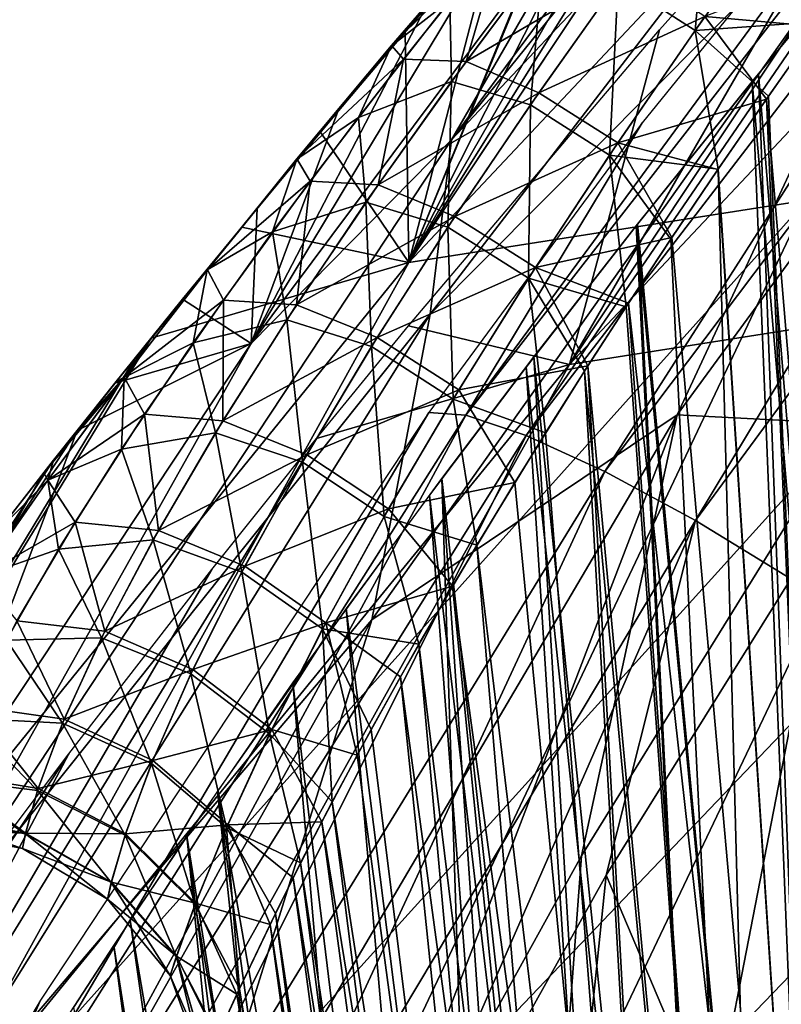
# Model space of a CAD drawing. Header units: millimetres. Extents: x -148 to 148, y -42 to 96.
# Tile 15 of 132: x -137 to -129, y 28 to 39. Entities that reach past the tile are written whole.
import ezdxf

# ---------------------------------------------------------------- set-up
doc = ezdxf.new("R2010")
doc.units = ezdxf.units.MM
doc.header["$LTSCALE"] = 127.314815
for name, color, linetype in [('163', 7, 'CONTINUOUS'), ('165', 7, 'CONTINUOUS'), ('169', 7, 'CONTINUOUS'), ('170', 7, 'CONTINUOUS'), ('185', 7, 'CONTINUOUS'), ('189', 7, 'CONTINUOUS'), ('190', 7, 'CONTINUOUS'), ('203', 7, 'CONTINUOUS'), ('206', 7, 'CONTINUOUS'), ('216', 7, 'CONTINUOUS'), ('218', 7, 'CONTINUOUS'), ('234', 7, 'CONTINUOUS'), ('237', 7, 'CONTINUOUS')]:
    doc.layers.add(name, color=color, linetype=linetype)

msp = doc.modelspace()

# ---------------------------------------------------------------- linework, layer by layer
at = {"layer": '163', "color": 40, "linetype": 'Continuous', "true_color": 0xfaa000}
for points in [[(-123.34, 46.279, 25.943), (-126.679, 45.458, 14.155), (-132.881, 36.129, 22.648), (-123.34, 46.279, 25.943)], [(-128.749, 36.776, 35.033), (-123.34, 46.279, 25.943), (-132.881, 36.129, 22.648), (-128.749, 36.776, 35.033)], [(-126.679, 45.458, 14.155), (-126.696, 45.44, 14.152), (-132.881, 36.129, 22.648), (-126.679, 45.458, 14.155)], [(-132.881, 36.129, 22.648), (-126.696, 45.44, 14.152), (-127.801, 44.265, 13.944), (-132.881, 36.129, 22.648)], [(-128.89, 43.086, 13.67), (-132.881, 36.129, 22.648), (-127.801, 44.265, 13.944), (-128.89, 43.086, 13.67)], [(-129.957, 41.91, 13.333), (-132.881, 36.129, 22.648), (-128.89, 43.086, 13.67), (-129.957, 41.91, 13.333)], [(-130.959, 40.786, 12.95), (-132.881, 36.129, 22.648), (-129.957, 41.91, 13.333), (-130.959, 40.786, 12.95)], [(-130.99, 40.752, 12.937), (-132.881, 36.129, 22.648), (-130.959, 40.786, 12.95), (-130.99, 40.752, 12.937)], [(-131.979, 39.621, 12.488), (-132.881, 36.129, 22.648), (-130.99, 40.752, 12.937), (-131.979, 39.621, 12.488)], [(-132.919, 38.527, 11.992), (-132.881, 36.129, 22.648), (-131.979, 39.621, 12.488), (-132.919, 38.527, 11.992)], [(-133.799, 37.485, 11.459), (-132.881, 36.129, 22.648), (-132.919, 38.527, 11.992), (-133.799, 37.485, 11.459)], [(-134.618, 36.498, 10.893), (-132.881, 36.129, 22.648), (-133.799, 37.485, 11.459), (-134.618, 36.498, 10.893)], [(-127.156, 26.724, 54.953), (-123.229, 37.286, 47.15), (-133.688, 26.334, 41.609), (-127.156, 26.724, 54.953)], [(-123.229, 37.286, 47.15), (-128.749, 36.776, 35.033), (-133.688, 26.334, 41.609), (-123.229, 37.286, 47.15)], [(-128.749, 36.776, 35.033), (-132.881, 36.129, 22.648), (-138.582, 25.822, 27.88), (-128.749, 36.776, 35.033)], [(-133.688, 26.334, 41.609), (-128.749, 36.776, 35.033), (-138.582, 25.822, 27.88), (-133.688, 26.334, 41.609)], [(-135.56, 35.342, 10.147), (-132.881, 36.129, 22.648), (-134.618, 36.498, 10.893), (-135.56, 35.342, 10.147)], [(-132.881, 36.129, 22.648), (-135.56, 35.342, 10.147), (-141.753, 25.185, 13.948), (-132.881, 36.129, 22.648)], [(-138.582, 25.822, 27.88), (-132.881, 36.129, 22.648), (-141.753, 25.185, 13.948), (-138.582, 25.822, 27.88)], [(-135.56, 35.342, 10.147), (-135.721, 35.143, 10.008), (-141.753, 25.185, 13.948), (-135.56, 35.342, 10.147)], [(-141.753, 25.185, 13.948), (-135.721, 35.143, 10.008), (-136.673, 33.945, 9.099), (-141.753, 25.185, 13.948)], [(-137.129, 33.363, 8.605), (-141.753, 25.185, 13.948), (-136.673, 33.945, 9.099), (-137.129, 33.363, 8.605)]]:
    msp.add_3dface(points, dxfattribs=at)
at = {"layer": '165', "color": 40, "linetype": 'Continuous', "true_color": 0xfaa000}
for points in [[(-130.727, 40.368, -16.668), (-134.519, 35.289, -17.739), (-131.756, 39.877, -12.596), (-130.727, 40.368, -16.668)], [(-131.756, 39.877, -12.596), (-134.519, 35.289, -17.739), (-132.717, 38.764, -12.105), (-131.756, 39.877, -12.596)], [(-132.717, 38.764, -12.105), (-134.519, 35.289, -17.739), (-133.619, 37.699, -11.574), (-132.717, 38.764, -12.105)], [(-133.619, 37.699, -11.574), (-134.519, 35.289, -17.739), (-134.459, 36.691, -11.009), (-133.619, 37.699, -11.574)], [(-134.459, 36.691, -11.009), (-134.519, 35.289, -17.739), (-135.232, 35.748, -10.42), (-134.459, 36.691, -11.009)], [(-134.519, 35.289, -17.739), (-135.935, 34.875, -9.816), (-135.232, 35.748, -10.42), (-134.519, 35.289, -17.739)], [(-137.933, 30.14, -18.726), (-136.327, 34.383, -9.447), (-134.519, 35.289, -17.739), (-137.933, 30.14, -18.726)], [(-136.327, 34.383, -9.447), (-135.935, 34.875, -9.816), (-134.519, 35.289, -17.739), (-136.327, 34.383, -9.447)], [(-140.934, 27.371, -9.829), (-136.327, 34.383, -9.447), (-137.933, 30.14, -18.726), (-140.934, 27.371, -9.829)], [(-136.327, 34.383, -9.447), (-140.934, 27.371, -9.829), (-136.572, 34.074, -9.204), (-136.327, 34.383, -9.447)], [(-136.572, 34.074, -9.204), (-140.934, 27.371, -9.829), (-137.129, 33.363, -8.605), (-136.572, 34.074, -9.204)]]:
    msp.add_3dface(points, dxfattribs=at)
at = {"layer": '169', "color": 40, "linetype": 'Continuous', "true_color": 0xfaa000}
for points in [[(-129.147, 37.857, 9.182), (-128.599, 38.634, 9.479), (-128.151, 13.913, 5.068), (-129.147, 37.857, 9.182)], [(-129.668, 37.101, 8.869), (-129.147, 37.857, 9.182), (-128.151, 13.913, 5.068), (-129.668, 37.101, 8.869)], [(-130.161, 36.372, 8.544), (-129.668, 37.101, 8.869), (-129.055, 13.913, 4.707), (-130.161, 36.372, 8.544)], [(-129.055, 13.913, 4.707), (-129.668, 37.101, 8.869), (-128.151, 13.913, 5.068), (-129.055, 13.913, 4.707)], [(-130.624, 35.67, 8.208), (-130.161, 36.372, 8.544), (-129.055, 13.913, 4.707), (-130.624, 35.67, 8.208)], [(-131.059, 34.999, 7.864), (-130.624, 35.67, 8.208), (-129.055, 13.913, 4.707), (-131.059, 34.999, 7.864)], [(-131.462, 34.361, 7.517), (-131.059, 34.999, 7.864), (-129.852, 13.913, 4.279), (-131.462, 34.361, 7.517)], [(-129.852, 13.913, 4.279), (-131.059, 34.999, 7.864), (-129.055, 13.913, 4.707), (-129.852, 13.913, 4.279)], [(-132.176, 33.191, 6.818), (-131.462, 34.361, 7.517), (-129.852, 13.913, 4.279), (-132.176, 33.191, 6.818)], [(-132.778, 32.163, 6.128), (-132.176, 33.191, 6.818), (-130.539, 13.913, 3.802), (-132.778, 32.163, 6.128)], [(-130.539, 13.913, 3.802), (-132.176, 33.191, 6.818), (-129.852, 13.913, 4.279), (-130.539, 13.913, 3.802)], [(-133.273, 31.278, 5.461), (-132.778, 32.163, 6.128), (-131.114, 13.913, 3.29), (-133.273, 31.278, 5.461)], [(-131.114, 13.913, 3.29), (-132.778, 32.163, 6.128), (-130.539, 13.913, 3.802), (-131.114, 13.913, 3.29)], [(-133.678, 30.524, 4.823), (-133.273, 31.278, 5.461), (-131.114, 13.913, 3.29), (-133.678, 30.524, 4.823)], [(-134.006, 29.89, 4.218), (-133.678, 30.524, 4.823), (-131.582, 13.913, 2.757), (-134.006, 29.89, 4.218)], [(-131.582, 13.913, 2.757), (-133.678, 30.524, 4.823), (-131.114, 13.913, 3.29), (-131.582, 13.913, 2.757)], [(-134.268, 29.364, 3.647), (-134.006, 29.89, 4.218), (-131.951, 13.913, 2.212), (-134.268, 29.364, 3.647)], [(-131.951, 13.913, 2.212), (-134.006, 29.89, 4.218), (-131.582, 13.913, 2.757), (-131.951, 13.913, 2.212)], [(-134.642, 28.583, 2.595), (-134.268, 29.364, 3.647), (-132.229, 13.913, 1.661), (-134.642, 28.583, 2.595)], [(-132.229, 13.913, 1.661), (-134.268, 29.364, 3.647), (-131.951, 13.913, 2.212), (-132.229, 13.913, 1.661)], [(-134.866, 28.094, 1.646), (-134.642, 28.583, 2.595), (-132.422, 13.913, 1.108), (-134.866, 28.094, 1.646)], [(-132.422, 13.913, 1.108), (-134.642, 28.583, 2.595), (-132.229, 13.913, 1.661), (-132.422, 13.913, 1.108)]]:
    msp.add_3dface(points, dxfattribs=at)
at = {"layer": '170', "color": 40, "linetype": 'Continuous', "true_color": 0xfaa000}
for points in [[(-128.637, 38.581, -9.459), (-129.167, 37.828, -9.171), (-127.158, 13.913, -5.342), (-128.637, 38.581, -9.459)], [(-129.167, 37.828, -9.171), (-129.672, 37.096, -8.867), (-128.151, 13.913, -5.068), (-129.167, 37.828, -9.171)], [(-127.158, 13.913, -5.342), (-129.167, 37.828, -9.171), (-128.151, 13.913, -5.068), (-127.158, 13.913, -5.342)], [(-129.672, 37.096, -8.867), (-130.149, 36.389, -8.552), (-128.151, 13.913, -5.068), (-129.672, 37.096, -8.867)], [(-130.149, 36.389, -8.552), (-130.6, 35.708, -8.227), (-128.151, 13.913, -5.068), (-130.149, 36.389, -8.552)], [(-130.6, 35.708, -8.227), (-131.023, 35.054, -7.894), (-129.055, 13.913, -4.707), (-130.6, 35.708, -8.227)], [(-128.151, 13.913, -5.068), (-130.6, 35.708, -8.227), (-129.055, 13.913, -4.707), (-128.151, 13.913, -5.068)], [(-131.023, 35.054, -7.894), (-131.781, 33.844, -7.218), (-129.852, 13.913, -4.279), (-131.023, 35.054, -7.894)], [(-129.055, 13.913, -4.707), (-131.023, 35.054, -7.894), (-129.852, 13.913, -4.279), (-129.055, 13.913, -4.707)], [(-131.781, 33.844, -7.218), (-132.428, 32.766, -6.542), (-129.852, 13.913, -4.279), (-131.781, 33.844, -7.218)], [(-132.428, 32.766, -6.542), (-132.97, 31.823, -5.88), (-130.539, 13.913, -3.802), (-132.428, 32.766, -6.542)], [(-129.852, 13.913, -4.279), (-132.428, 32.766, -6.542), (-130.539, 13.913, -3.802), (-129.852, 13.913, -4.279)], [(-132.97, 31.823, -5.88), (-133.418, 31.011, -5.243), (-131.114, 13.913, -3.29), (-132.97, 31.823, -5.88)], [(-130.539, 13.913, -3.802), (-132.97, 31.823, -5.88), (-131.114, 13.913, -3.29), (-130.539, 13.913, -3.802)], [(-133.418, 31.011, -5.243), (-133.786, 30.318, -4.634), (-131.114, 13.913, -3.29), (-133.418, 31.011, -5.243)], [(-133.786, 30.318, -4.634), (-134.084, 29.736, -4.058), (-131.582, 13.913, -2.757), (-133.786, 30.318, -4.634)], [(-131.114, 13.913, -3.29), (-133.786, 30.318, -4.634), (-131.582, 13.913, -2.757), (-131.114, 13.913, -3.29)], [(-134.084, 29.736, -4.058), (-134.324, 29.251, -3.512), (-131.951, 13.913, -2.212), (-134.084, 29.736, -4.058)], [(-131.582, 13.913, -2.757), (-134.084, 29.736, -4.058), (-131.951, 13.913, -2.212), (-131.582, 13.913, -2.757)], [(-134.324, 29.251, -3.512), (-134.668, 28.527, -2.503), (-132.229, 13.913, -1.661), (-134.324, 29.251, -3.512)], [(-131.951, 13.913, -2.212), (-134.324, 29.251, -3.512), (-132.229, 13.913, -1.661), (-131.951, 13.913, -2.212)], [(-134.668, 28.527, -2.503), (-134.876, 28.073, -1.591), (-132.422, 13.913, -1.108), (-134.668, 28.527, -2.503)], [(-132.229, 13.913, -1.661), (-134.668, 28.527, -2.503), (-132.422, 13.913, -1.108), (-132.229, 13.913, -1.661)]]:
    msp.add_3dface(points, dxfattribs=at)
at = {"layer": '185', "color": 40, "linetype": 'Continuous', "true_color": 0xfaa000}
for points in [[(-131.212, 35.071, 22.296), (-121.903, 44.965, 25.476), (-127.143, 35.711, 34.472), (-131.212, 35.071, 22.296)], [(-125.174, 44.158, 13.937), (-121.903, 44.965, 25.476), (-131.212, 35.071, 22.296), (-125.174, 44.158, 13.937)], [(-127.244, 41.94, 13.493), (-125.174, 44.158, 13.937), (-131.212, 35.071, 22.296), (-127.244, 41.94, 13.493)], [(-130.279, 38.546, 12.361), (-127.244, 41.94, 13.493), (-131.212, 35.071, 22.296), (-130.279, 38.546, 12.361)], [(-132.886, 35.471, 10.818), (-130.279, 38.546, 12.361), (-131.212, 35.071, 22.296), (-132.886, 35.471, 10.818)], [(-131.983, 25.545, 40.871), (-121.706, 36.218, 46.396), (-125.558, 25.933, 54.008), (-131.983, 25.545, 40.871)], [(-127.143, 35.711, 34.472), (-121.706, 36.218, 46.396), (-131.983, 25.545, 40.871), (-127.143, 35.711, 34.472)], [(-136.795, 25.038, 27.368), (-127.143, 35.711, 34.472), (-131.983, 25.545, 40.871), (-136.795, 25.038, 27.368)], [(-131.212, 35.071, 22.296), (-127.143, 35.711, 34.472), (-136.795, 25.038, 27.368), (-131.212, 35.071, 22.296)], [(-133.843, 34.299, 10.073), (-132.886, 35.471, 10.818), (-131.212, 35.071, 22.296), (-133.843, 34.299, 10.073)], [(-139.911, 24.409, 13.683), (-131.212, 35.071, 22.296), (-136.795, 25.038, 27.368), (-139.911, 24.409, 13.683)], [(-133.843, 34.299, 10.073), (-131.212, 35.071, 22.296), (-139.911, 24.409, 13.683), (-133.843, 34.299, 10.073)], [(-134.93, 32.939, 9.069), (-133.843, 34.299, 10.073), (-139.911, 24.409, 13.683), (-134.93, 32.939, 9.069)], [(-136.414, 31.025, 7.303), (-134.93, 32.939, 9.069), (-139.911, 24.409, 13.683), (-136.414, 31.025, 7.303)], [(-141.269, 23.656, 0), (-136.414, 31.025, 7.303), (-139.911, 24.409, 13.683), (-141.269, 23.656, 0)], [(-137.434, 29.668, 5.628), (-136.414, 31.025, 7.303), (-141.269, 23.656, 0), (-137.434, 29.668, 5.628)]]:
    msp.add_3dface(points, dxfattribs=at)
at = {"layer": '189', "color": 40, "linetype": 'Continuous', "true_color": 0xfaa000}
for points in [[(-129.251, 38.091, 11.308), (-127.237, 13.566, 7.336), (-127.875, 39.751, 11.912), (-129.251, 38.091, 11.308)], [(-130.521, 36.51, 10.609), (-128.33, 13.566, 7.075), (-129.251, 38.091, 11.308), (-130.521, 36.51, 10.609)], [(-128.33, 13.566, 7.075), (-127.237, 13.566, 7.336), (-129.251, 38.091, 11.308), (-128.33, 13.566, 7.075)], [(-131.664, 35.043, 9.841), (-129.353, 13.566, 6.724), (-130.521, 36.51, 10.609), (-131.664, 35.043, 9.841)], [(-129.353, 13.566, 6.724), (-128.33, 13.566, 7.075), (-130.521, 36.51, 10.609), (-129.353, 13.566, 6.724)], [(-132.669, 33.712, 9.03), (-130.29, 13.566, 6.294), (-131.664, 35.043, 9.841), (-132.669, 33.712, 9.03)], [(-130.29, 13.566, 6.294), (-129.353, 13.566, 6.724), (-131.664, 35.043, 9.841), (-130.29, 13.566, 6.294)], [(-133.533, 32.533, 8.201), (-131.133, 13.566, 5.799), (-132.669, 33.712, 9.03), (-133.533, 32.533, 8.201)], [(-131.133, 13.566, 5.799), (-130.29, 13.566, 6.294), (-132.669, 33.712, 9.03), (-131.133, 13.566, 5.799)], [(-134.87, 30.637, 6.568), (-131.878, 13.566, 5.252), (-133.533, 32.533, 8.201), (-134.87, 30.637, 6.568)], [(-131.878, 13.566, 5.252), (-131.133, 13.566, 5.799), (-133.533, 32.533, 8.201), (-131.878, 13.566, 5.252)], [(-135.777, 29.293, 5.038), (-133.076, 13.566, 4.044), (-134.87, 30.637, 6.568), (-135.777, 29.293, 5.038)], [(-133.076, 13.566, 4.044), (-132.525, 13.566, 4.664), (-134.87, 30.637, 6.568), (-133.076, 13.566, 4.044)], [(-132.525, 13.566, 4.664), (-131.878, 13.566, 5.252), (-134.87, 30.637, 6.568), (-132.525, 13.566, 4.664)], [(-136.367, 28.389, 3.638), (-133.533, 13.566, 3.401), (-135.777, 29.293, 5.038), (-136.367, 28.389, 3.638)], [(-133.533, 13.566, 3.401), (-133.076, 13.566, 4.044), (-135.777, 29.293, 5.038), (-133.533, 13.566, 3.401)]]:
    msp.add_3dface(points, dxfattribs=at)
at = {"layer": '190', "color": 40, "linetype": 'Continuous', "true_color": 0xfaa000}
for points in [[(-129.316, 38.011, -11.276), (-128.032, 39.565, -11.851), (-127.237, 13.566, -7.336), (-129.316, 38.011, -11.276)], [(-130.506, 36.529, -10.618), (-129.316, 38.011, -11.276), (-128.33, 13.566, -7.075), (-130.506, 36.529, -10.618)], [(-128.33, 13.566, -7.075), (-129.316, 38.011, -11.276), (-127.237, 13.566, -7.336), (-128.33, 13.566, -7.075)], [(-131.583, 35.148, -9.9), (-130.506, 36.529, -10.618), (-129.353, 13.566, -6.724), (-131.583, 35.148, -9.9)], [(-129.353, 13.566, -6.724), (-130.506, 36.529, -10.618), (-128.33, 13.566, -7.075), (-129.353, 13.566, -6.724)], [(-132.54, 33.884, -9.142), (-131.583, 35.148, -9.9), (-130.29, 13.566, -6.293), (-132.54, 33.884, -9.142)], [(-130.29, 13.566, -6.293), (-131.583, 35.148, -9.9), (-129.353, 13.566, -6.724), (-130.29, 13.566, -6.293)], [(-134.086, 31.76, -7.588), (-132.54, 33.884, -9.142), (-131.879, 13.566, -5.251), (-134.086, 31.76, -7.588)], [(-131.134, 13.566, -5.798), (-132.54, 33.884, -9.142), (-130.29, 13.566, -6.293), (-131.134, 13.566, -5.798)], [(-131.879, 13.566, -5.251), (-132.54, 33.884, -9.142), (-131.134, 13.566, -5.798), (-131.879, 13.566, -5.251)], [(-135.19, 30.168, -6.082), (-134.086, 31.76, -7.588), (-132.526, 13.566, -4.663), (-135.19, 30.168, -6.082)], [(-132.526, 13.566, -4.663), (-134.086, 31.76, -7.588), (-131.879, 13.566, -5.251), (-132.526, 13.566, -4.663)], [(-135.948, 29.033, -4.681), (-135.19, 30.168, -6.082), (-133.534, 13.566, -3.4), (-135.948, 29.033, -4.681)], [(-133.534, 13.566, -3.4), (-135.19, 30.168, -6.082), (-133.076, 13.566, -4.044), (-133.534, 13.566, -3.4)], [(-133.076, 13.566, -4.044), (-135.19, 30.168, -6.082), (-132.526, 13.566, -4.663), (-133.076, 13.566, -4.044)], [(-136.449, 28.261, -3.392), (-135.948, 29.033, -4.681), (-133.902, 13.566, -2.739), (-136.449, 28.261, -3.392)], [(-133.902, 13.566, -2.739), (-135.948, 29.033, -4.681), (-133.534, 13.566, -3.4), (-133.902, 13.566, -2.739)]]:
    msp.add_3dface(points, dxfattribs=at)
at = {"layer": '203', "color": 40, "linetype": 'Continuous', "true_color": 0xfaa000}
for points in [[(-132.266, 14.095, -26.085), (-128.31, 34.452, -22.074), (-125.158, 17.488, -24.611), (-132.266, 14.095, -26.085)], [(-131.088, 29.965, -23.205), (-128.31, 34.452, -22.074), (-132.266, 14.095, -26.085), (-131.088, 29.965, -23.205)], [(-133.579, 25.458, -24.272), (-131.088, 29.965, -23.205), (-132.266, 14.095, -26.085), (-133.579, 25.458, -24.272)]]:
    msp.add_3dface(points, dxfattribs=at)
at = {"layer": '206', "color": 40, "linetype": 'Continuous', "true_color": 0xfaa000}
for points in [[(-128.915, 32.842, -20.386), (-130.832, 29.764, -21.164), (-125.476, 17.121, -22.67), (-128.915, 32.842, -20.386)], [(-130.832, 29.764, -21.164), (-133.998, 24.08, -22.514), (-132.484, 13.758, -24.126), (-130.832, 29.764, -21.164)], [(-125.476, 17.121, -22.67), (-130.832, 29.764, -21.164), (-132.484, 13.758, -24.126), (-125.476, 17.121, -22.67)]]:
    msp.add_3dface(points, dxfattribs=at)
at = {"layer": '216', "color": 40, "linetype": 'Continuous', "true_color": 0xfaa000}
for points in [[(-132.289, 34.543, -18.066), (-126.19, 42.85, -15.056), (-130.457, 37.582, -16.3), (-132.289, 34.543, -18.066)], [(-125.858, 42.814, -16.039), (-126.19, 42.85, -15.056), (-132.289, 34.543, -18.066), (-125.858, 42.814, -16.039)], [(-125.858, 42.814, -16.039), (-132.289, 34.543, -18.066), (-131.663, 34.333, -19.028), (-125.858, 42.814, -16.039)], [(-125.325, 42.593, -16.902), (-125.858, 42.814, -16.039), (-131.663, 34.333, -19.028), (-125.325, 42.593, -16.902)], [(-125.325, 42.593, -16.902), (-131.663, 34.333, -19.028), (-130.846, 33.958, -19.773), (-125.325, 42.593, -16.902)], [(-124.635, 42.205, -17.573), (-125.325, 42.593, -16.902), (-130.846, 33.958, -19.773), (-124.635, 42.205, -17.573)], [(-124.635, 42.205, -17.573), (-130.846, 33.958, -19.773), (-129.904, 33.447, -20.238), (-124.635, 42.205, -17.573)], [(-123.846, 41.682, -17.998), (-124.635, 42.205, -17.573), (-129.904, 33.447, -20.238), (-123.846, 41.682, -17.998)], [(-128.915, 32.842, -20.386), (-123.846, 41.682, -17.998), (-129.904, 33.447, -20.238), (-128.915, 32.842, -20.386)], [(-132.673, 34.57, -16.963), (-132.289, 34.543, -18.066), (-130.457, 37.582, -16.3), (-132.673, 34.57, -16.963)], [(-136.707, 28.463, -18.203), (-137.935, 25.639, -19.955), (-132.673, 34.57, -16.963), (-136.707, 28.463, -18.203)], [(-132.673, 34.57, -16.963), (-137.935, 25.639, -19.955), (-132.289, 34.543, -18.066), (-132.673, 34.57, -16.963)], [(-137.935, 25.639, -19.955), (-137.213, 25.454, -21.022), (-132.289, 34.543, -18.066), (-137.935, 25.639, -19.955)], [(-132.289, 34.543, -18.066), (-137.213, 25.454, -21.022), (-131.663, 34.333, -19.028), (-132.289, 34.543, -18.066)], [(-137.213, 25.454, -21.022), (-136.264, 25.112, -21.844), (-131.663, 34.333, -19.028), (-137.213, 25.454, -21.022)], [(-131.663, 34.333, -19.028), (-136.264, 25.112, -21.844), (-130.846, 33.958, -19.773), (-131.663, 34.333, -19.028)], [(-136.264, 25.112, -21.844), (-135.163, 24.642, -22.355), (-130.846, 33.958, -19.773), (-136.264, 25.112, -21.844)], [(-130.846, 33.958, -19.773), (-135.163, 24.642, -22.355), (-129.904, 33.447, -20.238), (-130.846, 33.958, -19.773)], [(-135.163, 24.642, -22.355), (-133.998, 24.08, -22.514), (-129.904, 33.447, -20.238), (-135.163, 24.642, -22.355)], [(-133.998, 24.08, -22.514), (-130.832, 29.764, -21.164), (-129.904, 33.447, -20.238), (-133.998, 24.08, -22.514)], [(-130.832, 29.764, -21.164), (-128.915, 32.842, -20.386), (-129.904, 33.447, -20.238), (-130.832, 29.764, -21.164)], [(-138.37, 25.653, -18.728), (-137.935, 25.639, -19.955), (-136.707, 28.463, -18.203), (-138.37, 25.653, -18.728)]]:
    msp.add_3dface(points, dxfattribs=at)
at = {"layer": '218', "color": 40, "linetype": 'Continuous', "true_color": 0xfaa000}
for points in [[(-132.44, 37.404, -18.787), (-125.748, 45.696, -16.765), (-126.102, 44.126, -18.292), (-132.44, 37.404, -18.787)], [(-132.44, 37.404, -18.787), (-126.548, 45.362, -15.517), (-125.748, 45.696, -16.765), (-132.44, 37.404, -18.787)], [(-130.727, 40.368, -16.668), (-126.548, 45.362, -15.517), (-132.44, 37.404, -18.787), (-130.727, 40.368, -16.668)], [(-132.662, 35.593, -20.457), (-126.102, 44.126, -18.292), (-126.924, 41.369, -19.839), (-132.662, 35.593, -20.457)], [(-132.662, 35.593, -20.457), (-132.44, 37.404, -18.787), (-126.102, 44.126, -18.292), (-132.662, 35.593, -20.457)], [(-130.096, 34.547, -22.066), (-126.924, 41.369, -19.839), (-123.911, 43.007, -19.77), (-130.096, 34.547, -22.066)], [(-128.31, 34.452, -22.074), (-130.096, 34.547, -22.066), (-123.911, 43.007, -19.77), (-128.31, 34.452, -22.074)], [(-133.267, 32.415, -22.128), (-132.662, 35.593, -20.457), (-126.924, 41.369, -19.839), (-133.267, 32.415, -22.128)], [(-133.267, 32.415, -22.128), (-126.924, 41.369, -19.839), (-130.096, 34.547, -22.066), (-133.267, 32.415, -22.128)], [(-134.519, 35.289, -17.739), (-130.727, 40.368, -16.668), (-132.44, 37.404, -18.787), (-134.519, 35.289, -17.739)], [(-138.358, 28.453, -20.676), (-132.44, 37.404, -18.787), (-132.662, 35.593, -20.457), (-138.358, 28.453, -20.676)], [(-138.358, 28.453, -20.676), (-134.519, 35.289, -17.739), (-132.44, 37.404, -18.787), (-138.358, 28.453, -20.676)], [(-138.392, 26.4, -22.487), (-138.358, 28.453, -20.676), (-132.662, 35.593, -20.457), (-138.392, 26.4, -22.487)], [(-138.392, 26.4, -22.487), (-132.662, 35.593, -20.457), (-133.267, 32.415, -22.128), (-138.392, 26.4, -22.487)], [(-137.933, 30.14, -18.726), (-134.519, 35.289, -17.739), (-138.358, 28.453, -20.676), (-137.933, 30.14, -18.726)], [(-135.426, 25.49, -24.24), (-133.267, 32.415, -22.128), (-130.096, 34.547, -22.066), (-135.426, 25.49, -24.24)], [(-133.579, 25.458, -24.272), (-135.426, 25.49, -24.24), (-130.096, 34.547, -22.066), (-133.579, 25.458, -24.272)], [(-131.088, 29.965, -23.205), (-133.579, 25.458, -24.272), (-130.096, 34.547, -22.066), (-131.088, 29.965, -23.205)], [(-128.31, 34.452, -22.074), (-131.088, 29.965, -23.205), (-130.096, 34.547, -22.066), (-128.31, 34.452, -22.074)], [(-138.681, 22.804, -24.267), (-133.267, 32.415, -22.128), (-135.426, 25.49, -24.24), (-138.681, 22.804, -24.267)], [(-138.681, 22.804, -24.267), (-138.392, 26.4, -22.487), (-133.267, 32.415, -22.128), (-138.681, 22.804, -24.267)]]:
    msp.add_3dface(points, dxfattribs=at)
at = {"layer": '234', "color": 40, "linetype": 'Continuous', "true_color": 0xfaa000}
for points in [[(-130.706, 39.058, 9.65), (-129.743, 40.362, 10.248), (-129.907, 38.542, 9.262), (-130.706, 39.058, 9.65)], [(-129.907, 38.542, 9.262), (-129.743, 40.362, 10.248), (-128.972, 39.851, 9.803), (-129.907, 38.542, 9.262)], [(-128.599, 38.634, 9.479), (-129.907, 38.542, 9.262), (-128.972, 39.851, 9.803), (-128.599, 38.634, 9.479)], [(-132.919, 38.527, 11.992), (-131.979, 39.621, 12.488), (-132.033, 39.578, 12.31), (-132.919, 38.527, 11.992)], [(-132.033, 39.578, 12.31), (-132.455, 38.851, 10.831), (-133.064, 38.382, 11.591), (-132.033, 39.578, 12.31)], [(-132.919, 38.527, 11.992), (-132.033, 39.578, 12.31), (-133.064, 38.382, 11.591), (-132.919, 38.527, 11.992)], [(-131.49, 39.284, 10.268), (-132.439, 38.009, 9.542), (-132.455, 38.851, 10.831), (-131.49, 39.284, 10.268)], [(-132.439, 38.009, 9.542), (-131.49, 39.284, 10.268), (-131.62, 37.767, 8.979), (-132.439, 38.009, 9.542)], [(-131.62, 37.767, 8.979), (-131.49, 39.284, 10.268), (-130.706, 39.058, 9.65), (-131.62, 37.767, 8.979)], [(-131.62, 37.767, 8.979), (-130.706, 39.058, 9.65), (-130.798, 37.245, 8.651), (-131.62, 37.767, 8.979)], [(-130.798, 37.245, 8.651), (-130.706, 39.058, 9.65), (-129.907, 38.542, 9.262), (-130.798, 37.245, 8.651)], [(-132.455, 38.851, 10.831), (-132.439, 38.009, 9.542), (-133.405, 37.638, 10.06), (-132.455, 38.851, 10.831)], [(-132.455, 38.851, 10.831), (-133.405, 37.638, 10.06), (-133.064, 38.382, 11.591), (-132.455, 38.851, 10.831)], [(-128.599, 38.634, 9.479), (-129.147, 37.857, 9.182), (-129.907, 38.542, 9.262), (-128.599, 38.634, 9.479)], [(-133.799, 37.485, 11.459), (-132.919, 38.527, 11.992), (-133.064, 38.382, 11.591), (-133.799, 37.485, 11.459)], [(-129.668, 37.101, 8.869), (-130.798, 37.245, 8.651), (-129.907, 38.542, 9.262), (-129.668, 37.101, 8.869)], [(-129.147, 37.857, 9.182), (-129.668, 37.101, 8.869), (-129.907, 38.542, 9.262), (-129.147, 37.857, 9.182)], [(-133.064, 38.382, 11.591), (-133.405, 37.638, 10.06), (-134.047, 37.204, 10.791), (-133.064, 38.382, 11.591)], [(-133.799, 37.485, 11.459), (-133.064, 38.382, 11.591), (-134.047, 37.204, 10.791), (-133.799, 37.485, 11.459)], [(-132.439, 38.009, 9.542), (-133.328, 36.756, 8.736), (-133.405, 37.638, 10.06), (-132.439, 38.009, 9.542)], [(-133.328, 36.756, 8.736), (-132.439, 38.009, 9.542), (-132.476, 36.497, 8.234), (-133.328, 36.756, 8.736)], [(-132.476, 36.497, 8.234), (-132.439, 38.009, 9.542), (-131.62, 37.767, 8.979), (-132.476, 36.497, 8.234)], [(-132.476, 36.497, 8.234), (-131.62, 37.767, 8.979), (-131.638, 35.965, 7.969), (-132.476, 36.497, 8.234)], [(-131.638, 35.965, 7.969), (-131.62, 37.767, 8.979), (-130.798, 37.245, 8.651), (-131.638, 35.965, 7.969)], [(-133.405, 37.638, 10.06), (-133.328, 36.756, 8.736), (-134.297, 36.449, 9.209), (-133.405, 37.638, 10.06)], [(-133.405, 37.638, 10.06), (-134.297, 36.449, 9.209), (-134.047, 37.204, 10.791), (-133.405, 37.638, 10.06)], [(-134.618, 36.498, 10.893), (-133.799, 37.485, 11.459), (-134.047, 37.204, 10.791), (-134.618, 36.498, 10.893)], [(-130.624, 35.67, 8.208), (-131.638, 35.965, 7.969), (-130.798, 37.245, 8.651), (-130.624, 35.67, 8.208)], [(-129.668, 37.101, 8.869), (-130.161, 36.372, 8.544), (-130.798, 37.245, 8.651), (-129.668, 37.101, 8.869)], [(-130.161, 36.372, 8.544), (-130.624, 35.67, 8.208), (-130.798, 37.245, 8.651), (-130.161, 36.372, 8.544)], [(-134.047, 37.204, 10.791), (-134.297, 36.449, 9.209), (-134.976, 36.052, 9.906), (-134.047, 37.204, 10.791)], [(-134.618, 36.498, 10.893), (-134.047, 37.204, 10.791), (-134.976, 36.052, 9.906), (-134.618, 36.498, 10.893)], [(-133.328, 36.756, 8.736), (-134.148, 35.535, 7.85), (-134.297, 36.449, 9.209), (-133.328, 36.756, 8.736)], [(-134.148, 35.535, 7.85), (-133.328, 36.756, 8.736), (-133.269, 35.255, 7.413), (-134.148, 35.535, 7.85)], [(-133.269, 35.255, 7.413), (-133.328, 36.756, 8.736), (-132.476, 36.497, 8.234), (-133.269, 35.255, 7.413)], [(-135.56, 35.342, 10.147), (-134.618, 36.498, 10.893), (-134.976, 36.052, 9.906), (-135.56, 35.342, 10.147)], [(-134.297, 36.449, 9.209), (-134.148, 35.535, 7.85), (-135.121, 35.295, 8.275), (-134.297, 36.449, 9.209)], [(-134.297, 36.449, 9.209), (-135.121, 35.295, 8.275), (-134.976, 36.052, 9.906), (-134.297, 36.449, 9.209)], [(-133.269, 35.255, 7.413), (-132.476, 36.497, 8.234), (-132.421, 34.709, 7.216), (-133.269, 35.255, 7.413)], [(-132.421, 34.709, 7.216), (-132.476, 36.497, 8.234), (-131.638, 35.965, 7.969), (-132.421, 34.709, 7.216)], [(-134.976, 36.052, 9.906), (-135.121, 35.295, 8.275), (-135.841, 34.936, 8.933), (-134.976, 36.052, 9.906)], [(-135.56, 35.342, 10.147), (-134.976, 36.052, 9.906), (-135.841, 34.936, 8.933), (-135.56, 35.342, 10.147)], [(-131.462, 34.361, 7.517), (-132.421, 34.709, 7.216), (-131.638, 35.965, 7.969), (-131.462, 34.361, 7.517)], [(-130.624, 35.67, 8.208), (-131.059, 34.999, 7.864), (-131.638, 35.965, 7.969), (-130.624, 35.67, 8.208)], [(-131.059, 34.999, 7.864), (-131.462, 34.361, 7.517), (-131.638, 35.965, 7.969), (-131.059, 34.999, 7.864)], [(-134.148, 35.535, 7.85), (-134.89, 34.36, 6.883), (-135.121, 35.295, 8.275), (-134.148, 35.535, 7.85)], [(-134.89, 34.36, 6.883), (-134.148, 35.535, 7.85), (-133.987, 34.054, 6.517), (-134.89, 34.36, 6.883)], [(-133.987, 34.054, 6.517), (-134.148, 35.535, 7.85), (-133.269, 35.255, 7.413), (-133.987, 34.054, 6.517)], [(-135.721, 35.143, 10.008), (-135.56, 35.342, 10.147), (-135.841, 34.936, 8.933), (-135.721, 35.143, 10.008)], [(-135.121, 35.295, 8.275), (-134.89, 34.36, 6.883), (-135.868, 34.189, 7.257), (-135.121, 35.295, 8.275)], [(-135.121, 35.295, 8.275), (-135.868, 34.189, 7.257), (-135.841, 34.936, 8.933), (-135.121, 35.295, 8.275)], [(-133.987, 34.054, 6.517), (-133.269, 35.255, 7.413), (-133.138, 33.49, 6.389), (-133.987, 34.054, 6.517)], [(-133.138, 33.49, 6.389), (-133.269, 35.255, 7.413), (-132.421, 34.709, 7.216), (-133.138, 33.49, 6.389)], [(-136.673, 33.945, 9.099), (-135.721, 35.143, 10.008), (-135.841, 34.936, 8.933), (-136.673, 33.945, 9.099)], [(-136.673, 33.945, 9.099), (-135.841, 34.936, 8.933), (-136.632, 33.867, 7.868), (-136.673, 33.945, 9.099)], [(-135.841, 34.936, 8.933), (-135.868, 34.189, 7.257), (-136.632, 33.867, 7.868), (-135.841, 34.936, 8.933)], [(-132.176, 33.191, 6.818), (-133.138, 33.49, 6.389), (-132.421, 34.709, 7.216), (-132.176, 33.191, 6.818)], [(-131.462, 34.361, 7.517), (-132.176, 33.191, 6.818), (-132.421, 34.709, 7.216), (-131.462, 34.361, 7.517)], [(-134.89, 34.36, 6.883), (-135.537, 33.248, 5.835), (-135.868, 34.189, 7.257), (-134.89, 34.36, 6.883)], [(-135.537, 33.248, 5.835), (-134.89, 34.36, 6.883), (-134.617, 32.912, 5.545), (-135.537, 33.248, 5.835)], [(-134.617, 32.912, 5.545), (-134.89, 34.36, 6.883), (-133.987, 34.054, 6.517), (-134.617, 32.912, 5.545)], [(-135.868, 34.189, 7.257), (-136.521, 33.15, 6.155), (-136.632, 33.867, 7.868), (-135.868, 34.189, 7.257)], [(-135.868, 34.189, 7.257), (-135.537, 33.248, 5.835), (-136.521, 33.15, 6.155), (-135.868, 34.189, 7.257)], [(-134.617, 32.912, 5.545), (-133.987, 34.054, 6.517), (-133.778, 32.322, 5.487), (-134.617, 32.912, 5.545)], [(-133.778, 32.322, 5.487), (-133.987, 34.054, 6.517), (-133.138, 33.49, 6.389), (-133.778, 32.322, 5.487)], [(-136.632, 33.867, 7.868), (-136.521, 33.15, 6.155), (-137.332, 32.866, 6.708), (-136.632, 33.867, 7.868)], [(-137.129, 33.363, 8.605), (-136.632, 33.867, 7.868), (-137.332, 32.866, 6.708), (-137.129, 33.363, 8.605)], [(-137.129, 33.363, 8.605), (-136.673, 33.945, 9.099), (-136.632, 33.867, 7.868), (-137.129, 33.363, 8.605)], [(-132.778, 32.163, 6.128), (-133.778, 32.322, 5.487), (-133.138, 33.49, 6.389), (-132.778, 32.163, 6.128)], [(-132.176, 33.191, 6.818), (-132.778, 32.163, 6.128), (-133.138, 33.49, 6.389), (-132.176, 33.191, 6.818)], [(-135.537, 33.248, 5.835), (-136.074, 32.228, 4.713), (-136.521, 33.15, 6.155), (-135.537, 33.248, 5.835)], [(-136.074, 32.228, 4.713), (-135.537, 33.248, 5.835), (-135.146, 31.856, 4.501), (-136.074, 32.228, 4.713)], [(-135.146, 31.856, 4.501), (-135.537, 33.248, 5.835), (-134.617, 32.912, 5.545), (-135.146, 31.856, 4.501)], [(-136.521, 33.15, 6.155), (-137.063, 32.206, 4.974), (-137.332, 32.866, 6.708), (-136.521, 33.15, 6.155)], [(-136.521, 33.15, 6.155), (-136.074, 32.228, 4.713), (-137.063, 32.206, 4.974), (-136.521, 33.15, 6.155)], [(-135.146, 31.856, 4.501), (-134.617, 32.912, 5.545), (-134.33, 31.232, 4.509), (-135.146, 31.856, 4.501)], [(-134.33, 31.232, 4.509), (-134.617, 32.912, 5.545), (-133.778, 32.322, 5.487), (-134.33, 31.232, 4.509)], [(-133.678, 30.524, 4.823), (-134.33, 31.232, 4.509), (-133.778, 32.322, 5.487), (-133.678, 30.524, 4.823)], [(-132.778, 32.163, 6.128), (-133.273, 31.278, 5.461), (-133.778, 32.322, 5.487), (-132.778, 32.163, 6.128)], [(-133.273, 31.278, 5.461), (-133.678, 30.524, 4.823), (-133.778, 32.322, 5.487), (-133.273, 31.278, 5.461)], [(-137.063, 32.206, 4.974), (-136.48, 31.341, 3.531), (-137.475, 31.394, 3.73), (-137.063, 32.206, 4.974)], [(-136.074, 32.228, 4.713), (-136.48, 31.341, 3.531), (-137.063, 32.206, 4.974), (-136.074, 32.228, 4.713)], [(-136.48, 31.341, 3.531), (-136.074, 32.228, 4.713), (-135.554, 30.925, 3.397), (-136.48, 31.341, 3.531)], [(-135.554, 30.925, 3.397), (-136.074, 32.228, 4.713), (-135.146, 31.856, 4.501), (-135.554, 30.925, 3.397)], [(-135.554, 30.925, 3.397), (-135.146, 31.856, 4.501), (-134.777, 30.257, 3.458), (-135.554, 30.925, 3.397)], [(-134.777, 30.257, 3.458), (-135.146, 31.856, 4.501), (-134.33, 31.232, 4.509), (-134.777, 30.257, 3.458)], [(-137.475, 31.394, 3.73), (-136.741, 30.642, 2.322), (-137.742, 30.766, 2.457), (-137.475, 31.394, 3.73)], [(-136.48, 31.341, 3.531), (-136.741, 30.642, 2.322), (-137.475, 31.394, 3.73), (-136.48, 31.341, 3.531)], [(-136.741, 30.642, 2.322), (-136.48, 31.341, 3.531), (-135.83, 30.178, 2.255), (-136.741, 30.642, 2.322)], [(-135.83, 30.178, 2.255), (-136.48, 31.341, 3.531), (-135.554, 30.925, 3.397), (-135.83, 30.178, 2.255)], [(-134.006, 29.89, 4.218), (-134.777, 30.257, 3.458), (-134.33, 31.232, 4.509), (-134.006, 29.89, 4.218)], [(-133.678, 30.524, 4.823), (-134.006, 29.89, 4.218), (-134.33, 31.232, 4.509), (-133.678, 30.524, 4.823)], [(-135.83, 30.178, 2.255), (-135.554, 30.925, 3.397), (-135.103, 29.457, 2.341), (-135.83, 30.178, 2.255)], [(-135.103, 29.457, 2.341), (-135.554, 30.925, 3.397), (-134.777, 30.257, 3.458), (-135.103, 29.457, 2.341)], [(-137.742, 30.766, 2.457), (-136.865, 30.194, 1.136), (-137.871, 30.371, 1.205), (-137.742, 30.766, 2.457)], [(-136.741, 30.642, 2.322), (-136.865, 30.194, 1.136), (-137.742, 30.766, 2.457), (-136.741, 30.642, 2.322)], [(-136.865, 30.194, 1.136), (-136.741, 30.642, 2.322), (-135.973, 29.686, 1.115), (-136.865, 30.194, 1.136)], [(-135.973, 29.686, 1.115), (-136.741, 30.642, 2.322), (-135.83, 30.178, 2.255), (-135.973, 29.686, 1.115)], [(-137.871, 30.371, 1.205), (-136.896, 30.041, 0), (-137.904, 30.239, 0), (-137.871, 30.371, 1.205)], [(-136.865, 30.194, 1.136), (-136.896, 30.041, 0), (-137.871, 30.371, 1.205), (-136.865, 30.194, 1.136)], [(-136.896, 30.041, 0), (-136.865, 30.194, 1.136), (-136.013, 29.514, 0), (-136.896, 30.041, 0)], [(-136.013, 29.514, 0), (-136.865, 30.194, 1.136), (-135.973, 29.686, 1.115), (-136.013, 29.514, 0)], [(-134.642, 28.583, 2.595), (-135.103, 29.457, 2.341), (-134.777, 30.257, 3.458), (-134.642, 28.583, 2.595)], [(-134.006, 29.89, 4.218), (-134.268, 29.364, 3.647), (-134.777, 30.257, 3.458), (-134.006, 29.89, 4.218)], [(-134.268, 29.364, 3.647), (-134.642, 28.583, 2.595), (-134.777, 30.257, 3.458), (-134.268, 29.364, 3.647)], [(-135.973, 29.686, 1.115), (-135.83, 30.178, 2.255), (-135.297, 28.915, 1.18), (-135.973, 29.686, 1.115)], [(-135.297, 28.915, 1.18), (-135.83, 30.178, 2.255), (-135.103, 29.457, 2.341), (-135.297, 28.915, 1.18)], [(-136.013, 29.514, 0), (-135.973, 29.686, 1.115), (-135.36, 28.721, 0), (-136.013, 29.514, 0)], [(-135.36, 28.721, 0), (-135.973, 29.686, 1.115), (-135.297, 28.915, 1.18), (-135.36, 28.721, 0)], [(-134.866, 28.094, 1.646), (-135.297, 28.915, 1.18), (-135.103, 29.457, 2.341), (-134.866, 28.094, 1.646)], [(-134.642, 28.583, 2.595), (-134.866, 28.094, 1.646), (-135.103, 29.457, 2.341), (-134.642, 28.583, 2.595)], [(-135.014, 27.76, 0), (-135.36, 28.721, 0), (-135.297, 28.915, 1.18), (-135.014, 27.76, 0)], [(-134.866, 28.094, 1.646), (-134.98, 27.838, 0.794), (-135.297, 28.915, 1.18), (-134.866, 28.094, 1.646)], [(-134.98, 27.838, 0.794), (-135.014, 27.76, 0), (-135.297, 28.915, 1.18), (-134.98, 27.838, 0.794)]]:
    msp.add_3dface(points, dxfattribs=at)
at = {"layer": '237', "color": 40, "linetype": 'Continuous', "true_color": 0xfaa000}
for points in [[(-132.031, 39.58, -12.311), (-132.717, 38.764, -12.105), (-133.063, 38.384, -11.593), (-132.031, 39.58, -12.311)], [(-132.031, 39.58, -12.311), (-133.063, 38.384, -11.593), (-131.905, 39.533, -11.226), (-132.031, 39.58, -12.311)], [(-131.905, 39.533, -11.226), (-133.063, 38.384, -11.593), (-132.937, 38.242, -10.456), (-131.905, 39.533, -11.226)], [(-131.905, 39.533, -11.226), (-132.937, 38.242, -10.456), (-132.287, 38.217, -9.666), (-131.905, 39.533, -11.226)], [(-131.312, 39.518, -10.392), (-131.905, 39.533, -11.226), (-132.287, 38.217, -9.666), (-131.312, 39.518, -10.392)], [(-131.312, 39.518, -10.392), (-132.287, 38.217, -9.666), (-130.603, 39.201, -9.72), (-131.312, 39.518, -10.392)], [(-128.637, 38.581, -9.459), (-128.086, 39.349, -9.73), (-129.806, 38.686, -9.325), (-128.637, 38.581, -9.459)], [(-130.603, 39.201, -9.72), (-132.287, 38.217, -9.666), (-131.532, 37.894, -9.049), (-130.603, 39.201, -9.72)], [(-130.603, 39.201, -9.72), (-131.532, 37.894, -9.049), (-129.806, 38.686, -9.325), (-130.603, 39.201, -9.72)], [(-132.717, 38.764, -12.105), (-133.619, 37.699, -11.574), (-133.063, 38.384, -11.593), (-132.717, 38.764, -12.105)], [(-129.806, 38.686, -9.325), (-131.532, 37.894, -9.049), (-130.712, 37.373, -8.714), (-129.806, 38.686, -9.325)], [(-129.167, 37.828, -9.171), (-129.806, 38.686, -9.325), (-130.712, 37.373, -8.714), (-129.167, 37.828, -9.171)], [(-129.167, 37.828, -9.171), (-128.637, 38.581, -9.459), (-129.806, 38.686, -9.325), (-129.167, 37.828, -9.171)], [(-133.063, 38.384, -11.593), (-133.619, 37.699, -11.574), (-134.046, 37.206, -10.792), (-133.063, 38.384, -11.593)], [(-133.063, 38.384, -11.593), (-134.046, 37.206, -10.792), (-132.937, 38.242, -10.456), (-133.063, 38.384, -11.593)], [(-132.937, 38.242, -10.456), (-134.046, 37.206, -10.792), (-133.908, 36.974, -9.598), (-132.937, 38.242, -10.456)], [(-132.937, 38.242, -10.456), (-133.908, 36.974, -9.598), (-133.202, 36.937, -8.858), (-132.937, 38.242, -10.456)], [(-132.287, 38.217, -9.666), (-132.937, 38.242, -10.456), (-133.202, 36.937, -8.858), (-132.287, 38.217, -9.666)], [(-132.287, 38.217, -9.666), (-133.202, 36.937, -8.858), (-131.532, 37.894, -9.049), (-132.287, 38.217, -9.666)], [(-131.532, 37.894, -9.049), (-133.202, 36.937, -8.858), (-132.403, 36.607, -8.302), (-131.532, 37.894, -9.049)], [(-131.532, 37.894, -9.049), (-132.403, 36.607, -8.302), (-130.712, 37.373, -8.714), (-131.532, 37.894, -9.049)], [(-129.672, 37.096, -8.867), (-129.167, 37.828, -9.171), (-130.712, 37.373, -8.714), (-129.672, 37.096, -8.867)], [(-133.619, 37.699, -11.574), (-134.459, 36.691, -11.009), (-134.046, 37.206, -10.792), (-133.619, 37.699, -11.574)], [(-130.712, 37.373, -8.714), (-132.403, 36.607, -8.302), (-131.566, 36.076, -8.032), (-130.712, 37.373, -8.714)], [(-130.149, 36.389, -8.552), (-130.712, 37.373, -8.714), (-131.566, 36.076, -8.032), (-130.149, 36.389, -8.552)], [(-130.149, 36.389, -8.552), (-129.672, 37.096, -8.867), (-130.712, 37.373, -8.714), (-130.149, 36.389, -8.552)], [(-134.046, 37.206, -10.792), (-134.459, 36.691, -11.009), (-134.975, 36.054, -9.908), (-134.046, 37.206, -10.792)], [(-134.046, 37.206, -10.792), (-134.975, 36.054, -9.908), (-133.908, 36.974, -9.598), (-134.046, 37.206, -10.792)], [(-133.908, 36.974, -9.598), (-134.975, 36.054, -9.908), (-134.809, 35.739, -8.649), (-133.908, 36.974, -9.598)], [(-133.908, 36.974, -9.598), (-134.809, 35.739, -8.649), (-134.048, 35.689, -7.968), (-133.908, 36.974, -9.598)], [(-133.202, 36.937, -8.858), (-133.908, 36.974, -9.598), (-134.048, 35.689, -7.968), (-133.202, 36.937, -8.858)], [(-133.202, 36.937, -8.858), (-134.048, 35.689, -7.968), (-132.403, 36.607, -8.302), (-133.202, 36.937, -8.858)], [(-134.459, 36.691, -11.009), (-135.232, 35.748, -10.42), (-134.975, 36.054, -9.908), (-134.459, 36.691, -11.009)], [(-132.403, 36.607, -8.302), (-134.048, 35.689, -7.968), (-133.21, 35.349, -7.479), (-132.403, 36.607, -8.302)], [(-132.403, 36.607, -8.302), (-133.21, 35.349, -7.479), (-131.566, 36.076, -8.032), (-132.403, 36.607, -8.302)], [(-130.6, 35.708, -8.227), (-130.149, 36.389, -8.552), (-131.566, 36.076, -8.032), (-130.6, 35.708, -8.227)], [(-135.232, 35.748, -10.42), (-135.935, 34.875, -9.816), (-134.975, 36.054, -9.908), (-135.232, 35.748, -10.42)], [(-134.975, 36.054, -9.908), (-135.935, 34.875, -9.816), (-135.84, 34.937, -8.934), (-134.975, 36.054, -9.908)], [(-134.975, 36.054, -9.908), (-135.84, 34.937, -8.934), (-134.809, 35.739, -8.649), (-134.975, 36.054, -9.908)], [(-131.566, 36.076, -8.032), (-133.21, 35.349, -7.479), (-132.363, 34.805, -7.276), (-131.566, 36.076, -8.032)], [(-131.023, 35.054, -7.894), (-131.566, 36.076, -8.032), (-132.363, 34.805, -7.276), (-131.023, 35.054, -7.894)], [(-131.023, 35.054, -7.894), (-130.6, 35.708, -8.227), (-131.566, 36.076, -8.032), (-131.023, 35.054, -7.894)], [(-134.809, 35.739, -8.649), (-135.84, 34.937, -8.934), (-135.628, 34.552, -7.606), (-134.809, 35.739, -8.649)], [(-134.809, 35.739, -8.649), (-135.628, 34.552, -7.606), (-134.813, 34.485, -6.993), (-134.809, 35.739, -8.649)], [(-134.048, 35.689, -7.968), (-134.809, 35.739, -8.649), (-134.813, 34.485, -6.993), (-134.048, 35.689, -7.968)], [(-134.048, 35.689, -7.968), (-134.813, 34.485, -6.993), (-133.21, 35.349, -7.479), (-134.048, 35.689, -7.968)], [(-133.21, 35.349, -7.479), (-134.813, 34.485, -6.993), (-133.942, 34.132, -6.578), (-133.21, 35.349, -7.479)], [(-133.21, 35.349, -7.479), (-133.942, 34.132, -6.578), (-132.363, 34.805, -7.276), (-133.21, 35.349, -7.479)], [(-131.781, 33.844, -7.218), (-131.023, 35.054, -7.894), (-132.363, 34.805, -7.276), (-131.781, 33.844, -7.218)], [(-135.84, 34.937, -8.934), (-136.572, 34.074, -9.204), (-136.631, 33.868, -7.869), (-135.84, 34.937, -8.934)], [(-135.84, 34.937, -8.934), (-136.631, 33.868, -7.869), (-135.628, 34.552, -7.606), (-135.84, 34.937, -8.934)], [(-136.327, 34.383, -9.447), (-136.572, 34.074, -9.204), (-135.84, 34.937, -8.934), (-136.327, 34.383, -9.447)], [(-135.935, 34.875, -9.816), (-136.327, 34.383, -9.447), (-135.84, 34.937, -8.934), (-135.935, 34.875, -9.816)], [(-132.363, 34.805, -7.276), (-133.942, 34.132, -6.578), (-133.093, 33.569, -6.446), (-132.363, 34.805, -7.276)], [(-131.781, 33.844, -7.218), (-132.363, 34.805, -7.276), (-133.093, 33.569, -6.446), (-131.781, 33.844, -7.218)], [(-135.628, 34.552, -7.606), (-136.631, 33.868, -7.869), (-136.35, 33.431, -6.47), (-135.628, 34.552, -7.606)], [(-135.628, 34.552, -7.606), (-136.35, 33.431, -6.47), (-135.483, 33.346, -5.934), (-135.628, 34.552, -7.606)], [(-134.813, 34.485, -6.993), (-135.628, 34.552, -7.606), (-135.483, 33.346, -5.934), (-134.813, 34.485, -6.993)], [(-134.813, 34.485, -6.993), (-135.483, 33.346, -5.934), (-133.942, 34.132, -6.578), (-134.813, 34.485, -6.993)], [(-136.572, 34.074, -9.204), (-137.129, 33.363, -8.605), (-136.631, 33.868, -7.869), (-136.572, 34.074, -9.204)], [(-133.942, 34.132, -6.578), (-135.483, 33.346, -5.934), (-134.585, 32.973, -5.6), (-133.942, 34.132, -6.578)], [(-133.942, 34.132, -6.578), (-134.585, 32.973, -5.6), (-133.093, 33.569, -6.446), (-133.942, 34.132, -6.578)], [(-136.631, 33.868, -7.869), (-137.129, 33.363, -8.605), (-137.332, 32.867, -6.709), (-136.631, 33.868, -7.869)], [(-136.631, 33.868, -7.869), (-137.332, 32.867, -6.709), (-136.35, 33.431, -6.47), (-136.631, 33.868, -7.869)], [(-132.428, 32.766, -6.542), (-131.781, 33.844, -7.218), (-133.093, 33.569, -6.446), (-132.428, 32.766, -6.542)], [(-133.093, 33.569, -6.446), (-134.585, 32.973, -5.6), (-133.745, 32.385, -5.538), (-133.093, 33.569, -6.446)], [(-132.428, 32.766, -6.542), (-133.093, 33.569, -6.446), (-133.745, 32.385, -5.538), (-132.428, 32.766, -6.542)], [(-136.35, 33.431, -6.47), (-137.332, 32.867, -6.709), (-136.953, 32.406, -5.243), (-136.35, 33.431, -6.47)], [(-136.35, 33.431, -6.47), (-136.953, 32.406, -5.243), (-136.039, 32.299, -4.797), (-136.35, 33.431, -6.47)], [(-135.483, 33.346, -5.934), (-136.35, 33.431, -6.47), (-136.039, 32.299, -4.797), (-135.483, 33.346, -5.934)], [(-135.483, 33.346, -5.934), (-136.039, 32.299, -4.797), (-134.585, 32.973, -5.6), (-135.483, 33.346, -5.934)], [(-134.585, 32.973, -5.6), (-136.039, 32.299, -4.797), (-135.125, 31.9, -4.549), (-134.585, 32.973, -5.6)], [(-134.585, 32.973, -5.6), (-135.125, 31.9, -4.549), (-133.745, 32.385, -5.538), (-134.585, 32.973, -5.6)], [(-132.97, 31.823, -5.88), (-132.428, 32.766, -6.542), (-133.745, 32.385, -5.538), (-132.97, 31.823, -5.88)], [(-136.953, 32.406, -5.243), (-137.417, 31.518, -3.94), (-136.461, 31.385, -3.596), (-136.953, 32.406, -5.243)], [(-136.039, 32.299, -4.797), (-136.953, 32.406, -5.243), (-136.461, 31.385, -3.596), (-136.039, 32.299, -4.797)], [(-133.745, 32.385, -5.538), (-135.125, 31.9, -4.549), (-134.307, 31.278, -4.554), (-133.745, 32.385, -5.538)], [(-133.418, 31.011, -5.243), (-133.745, 32.385, -5.538), (-134.307, 31.278, -4.554), (-133.418, 31.011, -5.243)], [(-133.418, 31.011, -5.243), (-132.97, 31.823, -5.88), (-133.745, 32.385, -5.538), (-133.418, 31.011, -5.243)], [(-136.039, 32.299, -4.797), (-136.461, 31.385, -3.596), (-135.125, 31.9, -4.549), (-136.039, 32.299, -4.797)], [(-135.125, 31.9, -4.549), (-136.461, 31.385, -3.596), (-135.543, 30.954, -3.434), (-135.125, 31.9, -4.549)], [(-135.125, 31.9, -4.549), (-135.543, 30.954, -3.434), (-134.307, 31.278, -4.554), (-135.125, 31.9, -4.549)], [(-137.417, 31.518, -3.94), (-137.72, 30.825, -2.598), (-136.734, 30.663, -2.366), (-137.417, 31.518, -3.94)], [(-136.461, 31.385, -3.596), (-137.417, 31.518, -3.94), (-136.734, 30.663, -2.366), (-136.461, 31.385, -3.596)], [(-136.461, 31.385, -3.596), (-136.734, 30.663, -2.366), (-135.543, 30.954, -3.434), (-136.461, 31.385, -3.596)], [(-134.307, 31.278, -4.554), (-135.543, 30.954, -3.434), (-134.764, 30.287, -3.493), (-134.307, 31.278, -4.554)], [(-133.786, 30.318, -4.634), (-134.307, 31.278, -4.554), (-134.764, 30.287, -3.493), (-133.786, 30.318, -4.634)], [(-133.786, 30.318, -4.634), (-133.418, 31.011, -5.243), (-134.307, 31.278, -4.554), (-133.786, 30.318, -4.634)], [(-135.543, 30.954, -3.434), (-136.734, 30.663, -2.366), (-135.825, 30.192, -2.28), (-135.543, 30.954, -3.434)], [(-135.543, 30.954, -3.434), (-135.825, 30.192, -2.28), (-134.764, 30.287, -3.493), (-135.543, 30.954, -3.434)], [(-137.72, 30.825, -2.598), (-137.867, 30.386, -1.273), (-136.864, 30.2, -1.157), (-137.72, 30.825, -2.598)], [(-136.734, 30.663, -2.366), (-137.72, 30.825, -2.598), (-136.864, 30.2, -1.157), (-136.734, 30.663, -2.366)], [(-136.734, 30.663, -2.366), (-136.864, 30.2, -1.157), (-135.825, 30.192, -2.28), (-136.734, 30.663, -2.366)], [(-137.867, 30.386, -1.273), (-137.904, 30.239, 0), (-136.864, 30.2, -1.157), (-137.867, 30.386, -1.273)], [(-134.764, 30.287, -3.493), (-135.825, 30.192, -2.28), (-135.097, 29.472, -2.366), (-134.764, 30.287, -3.493)], [(-134.324, 29.251, -3.512), (-134.764, 30.287, -3.493), (-135.097, 29.472, -2.366), (-134.324, 29.251, -3.512)], [(-134.084, 29.736, -4.058), (-133.786, 30.318, -4.634), (-134.764, 30.287, -3.493), (-134.084, 29.736, -4.058)], [(-134.324, 29.251, -3.512), (-134.084, 29.736, -4.058), (-134.764, 30.287, -3.493), (-134.324, 29.251, -3.512)], [(-137.904, 30.239, 0), (-136.896, 30.041, 0), (-136.864, 30.2, -1.157), (-137.904, 30.239, 0)], [(-136.864, 30.2, -1.157), (-136.896, 30.041, 0), (-135.972, 29.69, -1.127), (-136.864, 30.2, -1.157)], [(-135.825, 30.192, -2.28), (-136.864, 30.2, -1.157), (-135.972, 29.69, -1.127), (-135.825, 30.192, -2.28)], [(-135.825, 30.192, -2.28), (-135.972, 29.69, -1.127), (-135.097, 29.472, -2.366), (-135.825, 30.192, -2.28)], [(-136.896, 30.041, 0), (-136.013, 29.514, 0), (-135.972, 29.69, -1.127), (-136.896, 30.041, 0)], [(-135.972, 29.69, -1.127), (-136.013, 29.514, 0), (-135.296, 28.92, -1.193), (-135.972, 29.69, -1.127)], [(-135.097, 29.472, -2.366), (-135.972, 29.69, -1.127), (-135.296, 28.92, -1.193), (-135.097, 29.472, -2.366)], [(-136.013, 29.514, 0), (-135.36, 28.721, 0), (-135.296, 28.92, -1.193), (-136.013, 29.514, 0)], [(-134.668, 28.527, -2.503), (-135.097, 29.472, -2.366), (-135.296, 28.92, -1.193), (-134.668, 28.527, -2.503)], [(-134.668, 28.527, -2.503), (-134.324, 29.251, -3.512), (-135.097, 29.472, -2.366), (-134.668, 28.527, -2.503)], [(-135.36, 28.721, 0), (-134.982, 27.834, -0.769), (-135.296, 28.92, -1.193), (-135.36, 28.721, 0)], [(-134.982, 27.834, -0.769), (-134.876, 28.073, -1.591), (-135.296, 28.92, -1.193), (-134.982, 27.834, -0.769)], [(-134.876, 28.073, -1.591), (-134.668, 28.527, -2.503), (-135.296, 28.92, -1.193), (-134.876, 28.073, -1.591)], [(-135.014, 27.76, 0), (-134.982, 27.834, -0.769), (-135.36, 28.721, 0), (-135.014, 27.76, 0)]]:
    msp.add_3dface(points, dxfattribs=at)

doc.saveas('drawing.dxf')
